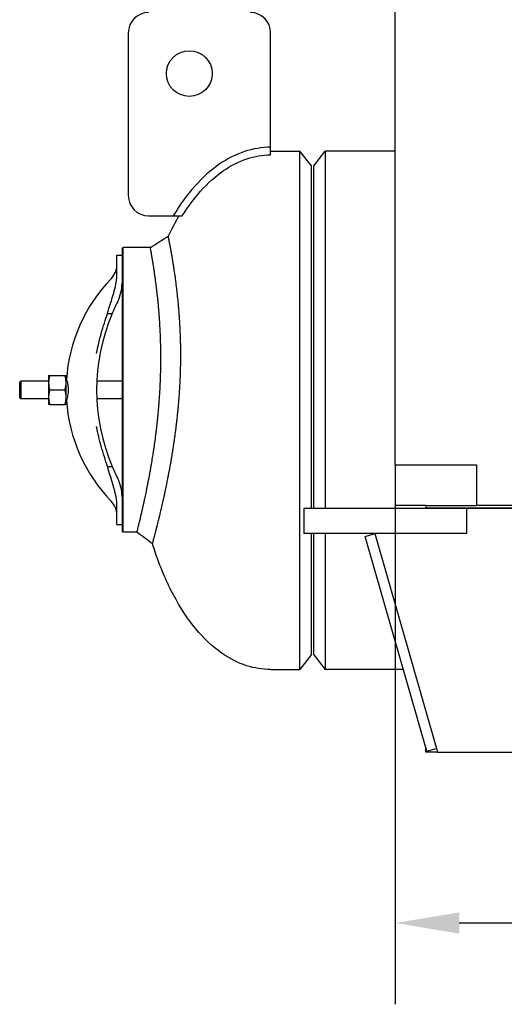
# Model space of a CAD drawing. Header units: inches. Extents: x 24 to 1128, y -94 to 748.
# Tile 86 of 256: x 475 to 499, y 124 to 172. Entities that reach past the tile are written whole.
import ezdxf

# ---------------------------------------------------------------- set-up
doc = ezdxf.new("R2010")
doc.units = ezdxf.units.IN
doc.header["$LTSCALE"] = 32
doc.header["$MEASUREMENT"] = 0
doc.layers.add('Dimension (ANSI)', color=7, linetype='Continuous', lineweight=25)
doc.layers.add('Visible (ANSI)', color=7, linetype='Continuous', lineweight=30)
doc.styles.add('Note Text (ANSI)', font='tahoma.ttf')
doc.dimstyles.new('Architectural (ANSI)', dxfattribs={"dimscale": 32, "dimtxt": 0.125, "dimasz": 0.098425, "dimexe": 0.125, "dimexo": 0.0625, "dimgap": 0.031496, "dimtad": 0, "dimtih": 1, "dimtoh": 1, "dimdec": 4, "dimrnd": 1e-08, "dimzin": 3, "dimdsep": 46, "dimlunit": 4, "dimtxsty": 'Note Text (ANSI)', "dimcen": 0.09, "dimdle": 0.393701, "dimclrd": 256, "dimclre": 256, "dimclrt": 256, "dimadec": 0, "dimazin": 3, "dimtfac": 0.96, "dimtofl": 0, "dimtmove": 0, "dimatfit": 3, "dimfxl": 1, "dimfrac": 2, "dimtolj": 1, "dimtzin": 12, "dimlwd": -1, "dimlwe": -1, "dimarcsym": 0})

# ---------------------------------------------------------------- blocks, each defined once
blk = doc.blocks.new('*D21')
at = {"layer": 'Defpoints', "color": 0, "transparency": 16777216}
for p in [(493.915, 150.385), (692.915, 150.385), (692.915, 127.845)]:
    blk.add_point(p, dxfattribs=at)
at = {"layer": 'Dimension (ANSI)', "transparency": 16777216}
for p, q in [((493.915, 148.385), (493.915, 123.845)), ((692.915, 148.385), (692.915, 123.845)), ((497.065, 127.845), (585.675, 127.845)), ((689.766, 127.845), (601.155, 127.845))]:
    blk.add_line(p, q, dxfattribs=at)
for points in [[(497.065, 128.37), (497.065, 127.32), (493.915, 127.845)], [(689.766, 128.37), (689.766, 127.32), (692.915, 127.845)]]:
    blk.add_solid(points, dxfattribs=at)
at = {"layer": 'Dimension (ANSI)', "transparency": 16777216, "insert": (586.683, 129.924), "char_height": 4, "attachment_point": 1, "style": 'Note Text (ANSI)'}
blk.add_mtext('\\A1;16\'-7"', dxfattribs=at)

msp = doc.modelspace()

# ---------------------------------------------------------------- linework, layer by layer
at = {"layer": 'Visible (ANSI)'}
for p, q in [((493.91529, 150.38487), (493.91529, 292.25037)), ((480.79029, 171.62537), (480.79029, 163.62537)), ((487.79029, 166.00037), (487.79029, 171.62537)), ((487.79029, 165.62537), (487.79029, 166.00037)), ((487.79029, 165.81287), (489.23014, 165.81287)), ((489.79029, 165.08287), (489.23014, 165.81287)), ((489.23014, 140.31287), (489.23014, 165.81287)), ((489.91529, 165.08787), (490.4716, 165.81287)), ((490.4716, 165.81287), (490.4716, 148.25037)), ((493.91529, 165.81287), (490.4716, 165.81287)), ((489.79029, 148.25037), (489.79029, 165.08287)), ((489.91529, 148.25037), (489.91529, 165.08787)), ((481.79029, 162.62537), (483.00077, 162.62537)), ((483.00077, 162.62537), (483.44073, 162.62537)), ((480.48352, 161.00038), (480.54602, 161.06288)), ((480.48352, 161.00036), (480.48352, 160.68787)), ((481.87703, 161.06288), (480.54602, 161.06288)), ((480.54602, 147.06288), (480.54602, 161.06286)), ((480.23352, 160.68787), (480.48352, 160.68787)), ((480.23352, 160.38737), (480.23352, 160.68787)), ((480.23352, 159.76635), (480.23352, 160.38737)), ((480.48352, 160.68787), (480.48352, 160.38737)), ((480.48352, 160.38737), (480.48352, 159.73706)), ((480.48352, 159.73704), (480.48352, 148.38872)), ((479.77046, 157.82429), (479.99677, 157.82429)), ((475.45227, 154.44482), (475.50783, 154.50037)), ((475.50783, 154.50037), (475.50783, 153.62537)), ((476.87452, 154.50037), (475.50783, 154.50037)), ((476.87452, 154.78187), (476.87452, 154.42237)), ((476.92639, 154.78187), (477.68165, 154.78187)), ((477.73352, 154.42237), (477.73352, 154.78187)), ((477.7694, 154.50037), (477.73352, 154.50037)), ((480.48352, 154.50037), (479.24344, 154.50037)), ((475.45227, 153.68093), (475.45227, 154.44482)), ((476.87452, 154.42237), (476.87452, 153.70337)), ((476.92639, 154.06287), (477.68165, 154.06287)), ((477.73352, 153.70337), (477.73352, 154.42237)), ((475.45227, 153.68093), (475.50783, 153.62537)), ((476.87452, 153.62537), (475.50783, 153.62537)), ((476.87452, 153.70337), (476.87452, 153.34387)), ((477.73352, 153.34387), (477.73352, 153.70337)), ((477.7694, 153.62537), (477.73352, 153.62537)), ((480.48352, 153.62537), (479.24344, 153.62537)), ((476.92639, 153.34387), (477.68165, 153.34387)), ((479.77046, 150.30146), (479.99677, 150.30146)), ((493.91529, 150.38487), (497.91529, 150.38487)), ((493.91529, 150.38487), (493.91529, 148.38487)), ((497.91529, 150.38487), (497.91529, 148.38487)), ((480.23352, 147.73838), (480.23352, 148.3594)), ((480.48352, 148.38869), (480.48352, 147.73838)), ((489.41529, 148.25037), (497.41529, 148.25037)), ((489.41529, 148.25037), (489.41529, 147.00037)), ((495.41529, 148.38487), (493.91529, 148.38487)), ((495.41529, 148.38487), (495.41529, 148.25037)), ((495.41529, 148.38487), (497.91529, 148.38487)), ((691.41529, 148.25037), (495.41529, 148.25037)), ((497.41529, 148.25037), (497.41529, 148.06296)), ((497.41529, 148.25037), (689.41529, 148.25037)), ((497.41529, 148.25037), (497.41529, 147.00037)), ((688.91529, 148.38487), (497.91529, 148.38487)), ((480.23352, 147.43787), (480.23352, 147.73838)), ((480.48352, 147.73838), (480.48352, 147.43787)), ((480.23352, 147.43787), (480.48352, 147.43787)), ((480.48352, 147.4379), (480.48352, 147.12538)), ((480.54602, 147.06287), (480.48352, 147.12537)), ((481.21664, 147.06287), (480.54602, 147.06287)), ((497.41529, 147.00037), (489.41529, 147.00037)), ((489.79029, 141.04287), (489.79029, 147.00037)), ((489.91529, 141.03787), (489.91529, 147.00037)), ((490.4716, 147.00037), (490.4716, 140.31287)), ((492.43466, 146.86256), (492.91529, 147.00037)), ((495.46666, 136.28867), (492.43466, 146.86256)), ((492.91529, 147.00037), (495.94729, 136.42649)), ((489.79029, 141.04287), (489.23014, 140.31287)), ((489.91529, 141.03787), (490.4716, 140.31287)), ((487.79029, 140.31287), (489.23014, 140.31287)), ((494.31274, 140.31287), (490.4716, 140.31287)), ((495.41529, 136.25037), (495.41529, 136.43779)), ((495.99779, 136.25037), (495.41529, 136.25037)), ((495.46666, 136.28867), (495.94729, 136.42649)), ((495.94405, 136.43779), (495.99779, 136.25037)), ((495.99779, 136.25037), (690.83279, 136.25037))]:
    msp.add_line(p, q, dxfattribs=at)
msp.add_circle((483.79029, 169.62537), 1.125, dxfattribs=at)
for centre, radius, start, end in [((481.79029, 171.62537), 1, 90, 180), ((486.79029, 171.62537), 1, 0, 90), ((481.79029, 163.62537), 1, 180, 270), ((479.23352, 160.23236), 1, 315.882405, 0), ((485.59602, 154.06287), 7.8625, 135.882405, 176.353929), ((478.48352, 159.31287), 2, 333.215004, 0), ((488.88352, 154.06287), 9.65, 153.215004, 157.058941), ((488.88352, 154.06287), 9.65, 157.058941, 202.941059), ((485.59602, 154.06287), 7.8625, 183.646071, 224.117595), ((488.88352, 154.06287), 9.65, 202.941059, 206.784996), ((478.48352, 148.81287), 2, 0, 26.784996), ((479.23352, 147.89339), 1, 0, 44.117595), ((495.59029, 136.43779), 0.175, 172.060279, 180)]:
    msp.add_arc(centre, radius, start, end, dxfattribs=at)
for points, knots in [([(487.79029, 166.00037), (487.35509, 166.00037), (486.92011, 165.92792), (486.07167, 165.64448), (485.65825, 165.43381), (485.26215, 165.16061), (484.83984, 164.86934), (484.43703, 164.50705), (483.68024, 163.6565), (483.32619, 163.16817), (483.00077, 162.62537)], [-3.141592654, -3.141592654, -3.141592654, -3.141592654, -2.966539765, -2.966539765, -2.791486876, -2.791486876, -2.791486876, -2.604857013, -2.604857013, -2.418227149, -2.418227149, -2.418227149, -2.418227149]), ([(483.44073, 162.62537), (483.722, 163.07306), (484.02269, 163.47724), (484.69966, 164.23808), (485.08062, 164.57986), (485.47506, 164.85191), (485.84504, 165.1071), (486.22686, 165.30095), (487.00256, 165.56009), (487.39642, 165.62537), (487.79029, 165.62537)], [2.441381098, 2.441381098, 2.441381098, 2.441381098, 2.604857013, 2.604857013, 2.791486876, 2.791486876, 2.791486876, 2.966539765, 2.966539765, 3.141592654, 3.141592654, 3.141592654, 3.141592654]), ([(481.98205, 146.49325), (481.98205, 146.49325), (481.9822, 146.4938), (481.98249, 146.49488), (481.98249, 146.4949), (481.9825, 146.49491), (481.9825, 146.49493), (481.9835, 146.49864), (481.98615, 146.50852), (481.99046, 146.52459), (481.99056, 146.52496), (481.99066, 146.52532), (481.99076, 146.52569), (481.99286, 146.53352), (481.99534, 146.54277), (481.99819, 146.55344), (481.99838, 146.55414), (481.99857, 146.55486), (481.99876, 146.55558), (482.00463, 146.57749), (482.01203, 146.60519), (482.02093, 146.63869), (482.02098, 146.63887), (482.02103, 146.63905), (482.02108, 146.63924), (482.02152, 146.64089), (482.02196, 146.64256), (482.02241, 146.64424), (482.02667, 146.66025), (482.03126, 146.67754), (482.03618, 146.69613), (482.03678, 146.69839), (482.03738, 146.70066), (482.03799, 146.70296), (482.04836, 146.74213), (482.06016, 146.78684), (482.07334, 146.83715), (482.07437, 146.84105), (482.0754, 146.84499), (482.07644, 146.84897), (482.08172, 146.86912), (482.08721, 146.89014), (482.09292, 146.91202), (482.09372, 146.91511), (482.09453, 146.91821), (482.09534, 146.92133), (482.09662, 146.92623), (482.0979, 146.93118), (482.0992, 146.93616), (482.11178, 146.98451), (482.12534, 147.03688), (482.13984, 147.0933), (482.14211, 147.10213), (482.1444, 147.11106), (482.14672, 147.12009), (482.14852, 147.12712), (482.15034, 147.13421), (482.15217, 147.14136), (482.15988, 147.17148), (482.16785, 147.20268), (482.17605, 147.23497), (482.17813, 147.24314), (482.18022, 147.25138), (482.18233, 147.25969), (482.19038, 147.29143), (482.19866, 147.32419), (482.20716, 147.35798), (482.20884, 147.36463), (482.21052, 147.37133), (482.21221, 147.37806), (482.22149, 147.41498), (482.23102, 147.4531), (482.2408, 147.4924), (482.24349, 147.50323), (482.24621, 147.51414), (482.24894, 147.52514), (482.25776, 147.56068), (482.26677, 147.59717), (482.27597, 147.63459), (482.27902, 147.64699), (482.28208, 147.65949), (482.28517, 147.67209), (482.29966, 147.73122), (482.31459, 147.79262), (482.32994, 147.85628), (482.33048, 147.85852), (482.33102, 147.86077), (482.33156, 147.86302), (482.33802, 147.88981), (482.34455, 147.91703), (482.35116, 147.94468), (482.35505, 147.96094), (482.35897, 147.97735), (482.36291, 147.99391), (482.37208, 148.03246), (482.3814, 148.07181), (482.39086, 148.11197), (482.39526, 148.13066), (482.39969, 148.14953), (482.40414, 148.16857), (482.42687, 148.26565), (482.45034, 148.36722), (482.47442, 148.4732), (482.47457, 148.47387), (482.47472, 148.47453), (482.47487, 148.4752), (482.48009, 148.49819), (482.48534, 148.52138), (482.49062, 148.54478), (482.50002, 148.58646), (482.50951, 148.62879), (482.51907, 148.67177), (482.52453, 148.69632), (482.53002, 148.72109), (482.53554, 148.74606), (482.55073, 148.81487), (482.56611, 148.88529), (482.58162, 148.95719), (482.5852, 148.97377), (482.58878, 148.99046), (482.59238, 149.00724), (482.59977, 149.04169), (482.60721, 149.07656), (482.61469, 149.11183), (482.61705, 149.123), (482.61942, 149.1342), (482.6218, 149.14544), (482.62501, 149.16067), (482.62823, 149.17598), (482.63146, 149.19136), (482.64253, 149.24407), (482.65368, 149.29765), (482.66489, 149.35207), (482.67063, 149.37994), (482.67639, 149.40804), (482.68216, 149.43635), (482.69864, 149.51724), (482.71524, 149.5999), (482.7319, 149.68422), (482.74311, 149.74102), (482.75435, 149.79856), (482.7656, 149.85683), (482.7718, 149.88898), (482.778, 149.92135), (482.78421, 149.95393), (482.79486, 150.00986), (482.8055, 150.06642), (482.81613, 150.12357), (482.82243, 150.15749), (482.82873, 150.19162), (482.83501, 150.22595), (482.84427, 150.27652), (482.85351, 150.32754), (482.86271, 150.37898), (482.87237, 150.43295), (482.88203, 150.48761), (482.89167, 150.54292), (482.89782, 150.57819), (482.90397, 150.61373), (482.91011, 150.64953), (482.91225, 150.66203), (482.91439, 150.67456), (482.91653, 150.68713), (482.92259, 150.72272), (482.92865, 150.75857), (482.93468, 150.79468), (482.93856, 150.81784), (482.94243, 150.84112), (482.94629, 150.86449), (482.95271, 150.90332), (482.95911, 150.94242), (482.96549, 150.9818), (482.97132, 151.01783), (482.97713, 151.05408), (482.98292, 151.09056), (482.98513, 151.10445), (482.98733, 151.11838), (482.98953, 151.13233), (482.99522, 151.16844), (483.00088, 151.20473), (483.0065, 151.24118), (483.01343, 151.28603), (483.0203, 151.33114), (483.02711, 151.37648), (483.03023, 151.3972), (483.03333, 151.41797), (483.03642, 151.43879), (483.04178, 151.47486), (483.0471, 151.51108), (483.05237, 151.54742), (483.05465, 151.56311), (483.05692, 151.57882), (483.05918, 151.59455), (483.06436, 151.63055), (483.06949, 151.66667), (483.07458, 151.70291), (483.08428, 151.7719), (483.09381, 151.84132), (483.10317, 151.91111), (483.10794, 151.94671), (483.11267, 151.98242), (483.11735, 152.01821), (483.11968, 152.03608), (483.12201, 152.05398), (483.12432, 152.0719), (483.12558, 152.08165), (483.12683, 152.09141), (483.12809, 152.10117), (483.13135, 152.12665), (483.1346, 152.15222), (483.13782, 152.17786), (483.14743, 152.25434), (483.15686, 152.33155), (483.16608, 152.40941), (483.17013, 152.44362), (483.17414, 152.47797), (483.1781, 152.51243), (483.17963, 152.52574), (483.18116, 152.53906), (483.18267, 152.5524), (483.18396, 152.56371), (483.18524, 152.57504), (483.18652, 152.58638), (483.1903, 152.61992), (483.19403, 152.65356), (483.19772, 152.68731), (483.20707, 152.77281), (483.21614, 152.85896), (483.22488, 152.94568), (483.22805, 152.97707), (483.23117, 153.00855), (483.23425, 153.04009), (483.23711, 153.06927), (483.23992, 153.09851), (483.2427, 153.12781), (483.24553, 153.15773), (483.24833, 153.18771), (483.25108, 153.21773), (483.25957, 153.31021), (483.26768, 153.40329), (483.27533, 153.49635), (483.27749, 153.52252), (483.2796, 153.54868), (483.28169, 153.57485), (483.28452, 153.61048), (483.28729, 153.64611), (483.29, 153.68173), (483.29183, 153.70585), (483.29363, 153.72996), (483.2954, 153.75406), (483.30202, 153.84431), (483.30822, 153.93449), (483.31398, 154.02449), (483.31459, 154.03412), (483.3152, 154.04375), (483.31581, 154.05338), (483.31706, 154.07326), (483.31829, 154.09316), (483.31951, 154.11306), (483.32207, 154.15512), (483.32453, 154.19722), (483.32691, 154.23935), (483.32791, 154.25709), (483.32889, 154.27483), (483.32986, 154.29258), (483.33564, 154.39852), (483.34082, 154.50464), (483.3454, 154.61073), (483.34597, 154.62412), (483.34654, 154.63752), (483.3471, 154.65091), (483.34912, 154.69943), (483.35102, 154.74794), (483.35278, 154.79642), (483.35318, 154.80743), (483.35358, 154.81845), (483.35397, 154.82946), (483.35794, 154.94219), (483.3612, 155.05441), (483.36376, 155.16589), (483.3639, 155.17214), (483.36405, 155.17838), (483.36418, 155.18463), (483.36541, 155.23954), (483.36646, 155.29427), (483.36735, 155.34879), (483.36742, 155.35286), (483.36748, 155.35692), (483.36755, 155.36098), (483.3694, 155.47829), (483.37048, 155.59462), (483.37082, 155.70972), (483.37082, 155.71001), (483.37082, 155.71029), (483.37082, 155.71057), (483.37099, 155.76857), (483.37097, 155.82628), (483.37077, 155.88357), (483.37077, 155.88481), (483.37076, 155.88604), (483.37076, 155.88727), (483.37069, 155.90602), (483.3706, 155.92471), (483.3705, 155.94337), (483.36996, 156.03793), (483.36892, 156.132), (483.3674, 156.22539), (483.36734, 156.22948), (483.36727, 156.23357), (483.3672, 156.23766), (483.36633, 156.28999), (483.36531, 156.34212), (483.36414, 156.394), (483.36401, 156.39972), (483.36388, 156.40544), (483.36375, 156.41116), (483.36131, 156.51671), (483.35826, 156.62126), (483.35467, 156.72457), (483.35435, 156.73369), (483.35403, 156.7428), (483.3537, 156.75191), (483.35209, 156.79698), (483.35036, 156.84181), (483.34854, 156.88639), (483.3481, 156.89717), (483.34766, 156.90793), (483.3472, 156.91867), (483.34314, 157.01533), (483.33861, 157.11063), (483.33368, 157.20421), (483.33297, 157.21772), (483.33225, 157.2312), (483.33152, 157.24465), (483.32942, 157.28341), (483.32725, 157.32188), (483.32502, 157.36006), (483.32418, 157.37444), (483.32333, 157.38878), (483.32247, 157.40308), (483.31739, 157.48762), (483.31201, 157.57068), (483.30637, 157.65216), (483.30606, 157.65653), (483.30576, 157.6609), (483.30545, 157.66526), (483.3044, 157.68034), (483.30334, 157.69538), (483.30227, 157.71039), (483.29978, 157.74527), (483.29723, 157.77998), (483.29464, 157.8145), (483.29348, 157.82985), (483.29232, 157.84516), (483.29114, 157.86044), (483.28476, 157.94342), (483.27809, 158.0253), (483.27116, 158.10592), (483.26978, 158.12207), (483.26838, 158.13816), (483.26697, 158.1542), (483.26422, 158.18567), (483.26142, 158.21694), (483.2586, 158.24801), (483.25709, 158.26457), (483.25557, 158.28107), (483.25405, 158.2975), (483.24252, 158.42167), (483.23048, 158.54238), (483.21812, 158.65918), (483.21629, 158.6765), (483.21445, 158.69373), (483.21261, 158.71087), (483.20493, 158.78223), (483.19714, 158.85207), (483.18929, 158.9203), (483.18733, 158.93731), (483.18537, 158.95422), (483.1834, 158.97103), (483.18316, 158.97311), (483.18292, 158.9752), (483.18267, 158.97728), (483.17957, 159.00383), (483.17645, 159.03013), (483.17333, 159.05617), (483.15872, 159.17807), (483.14378, 159.29626), (483.12876, 159.41), (483.12674, 159.42528), (483.12472, 159.44049), (483.1227, 159.45562), (483.11439, 159.51781), (483.10606, 159.57864), (483.09775, 159.63807), (483.09571, 159.65264), (483.09367, 159.66713), (483.09164, 159.68154), (483.07363, 159.80898), (483.05574, 159.92975), (483.0383, 160.04347), (483.03636, 160.05611), (483.03443, 160.06867), (483.0325, 160.08114), (483.0307, 160.09279), (483.0289, 160.10437), (483.02711, 160.11586), (483.02409, 160.1353), (483.02108, 160.15452), (483.01808, 160.17351), (483.0155, 160.18989), (483.01292, 160.20614), (483.01036, 160.22226), (483.00856, 160.23354), (483.00677, 160.24476), (483.00498, 160.25591), (482.99237, 160.33459), (482.97998, 160.40998), (482.96792, 160.48194), (482.96411, 160.5047), (482.96033, 160.52713), (482.95658, 160.5492), (482.95505, 160.55821), (482.95353, 160.56715), (482.95201, 160.57604), (482.94491, 160.61768), (482.93795, 160.65804), (482.93113, 160.69712), (482.92974, 160.70512), (482.92835, 160.71306), (482.92697, 160.72095), (482.91179, 160.80761), (482.89742, 160.88771), (482.88399, 160.96128), (482.8829, 160.96725), (482.88181, 160.97317), (482.88074, 160.97905), (482.87999, 160.98316), (482.87924, 160.98725), (482.87849, 160.99132), (482.87304, 161.02101), (482.86774, 161.04968), (482.8626, 161.07733), (482.86168, 161.08227), (482.86076, 161.08717), (482.85985, 161.09205), (482.84716, 161.16012), (482.83545, 161.22176), (482.82486, 161.2769), (482.82424, 161.28012), (482.82363, 161.28332), (482.82302, 161.28649), (482.818, 161.31258), (482.81324, 161.33718), (482.80874, 161.36028), (482.80826, 161.36277), (482.80777, 161.36525), (482.8073, 161.36771), (482.79947, 161.40787), (482.79249, 161.44338), (482.78637, 161.47427), (482.78529, 161.47976), (482.78423, 161.48511), (482.7832, 161.49031), (482.78293, 161.49164), (482.78267, 161.49295), (482.78241, 161.49426), (482.77923, 161.51032), (482.7763, 161.52498), (482.77365, 161.53824), (482.77348, 161.53912), (482.7733, 161.54), (482.77313, 161.54087), (482.76765, 161.56831), (482.76336, 161.58958), (482.76032, 161.6047), (482.76026, 161.60497), (482.76021, 161.60524), (482.76015, 161.60551), (482.75866, 161.61293), (482.75747, 161.61882), (482.75658, 161.62318), (482.75656, 161.62327), (482.75654, 161.62337), (482.75652, 161.62347), (482.75531, 161.62949), (482.7547, 161.63249), (482.7547, 161.6325)], [0.215372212, 0.215372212, 0.215372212, 0.215372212, 0.219127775, 0.219127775, 0.219127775, 0.219186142, 0.219186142, 0.219186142, 0.231831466, 0.231831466, 0.231831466, 0.232117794, 0.232117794, 0.232117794, 0.238169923, 0.238169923, 0.238169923, 0.238570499, 0.238570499, 0.238570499, 0.250785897, 0.250785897, 0.250785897, 0.250852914, 0.250852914, 0.250852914, 0.251454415, 0.251454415, 0.251454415, 0.257184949, 0.257184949, 0.257184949, 0.257880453, 0.257880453, 0.257880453, 0.269757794, 0.269757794, 0.269757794, 0.270680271, 0.270680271, 0.270680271, 0.275357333, 0.275357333, 0.275357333, 0.276016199, 0.276016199, 0.276016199, 0.277052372, 0.277052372, 0.277052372, 0.28709448, 0.28709448, 0.28709448, 0.288666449, 0.288666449, 0.288666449, 0.28988972, 0.28988972, 0.28988972, 0.295041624, 0.295041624, 0.295041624, 0.296344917, 0.296344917, 0.296344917, 0.301323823, 0.301323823, 0.301323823, 0.302304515, 0.302304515, 0.302304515, 0.307681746, 0.307681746, 0.307681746, 0.309162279, 0.309162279, 0.309162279, 0.31394509, 0.31394509, 0.31394509, 0.315529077, 0.315529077, 0.315529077, 0.322963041, 0.322963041, 0.322963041, 0.32322504, 0.32322504, 0.32322504, 0.326346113, 0.326346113, 0.326346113, 0.328181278, 0.328181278, 0.328181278, 0.332454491, 0.332454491, 0.332454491, 0.33444359, 0.33444359, 0.33444359, 0.344586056, 0.344586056, 0.344586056, 0.344649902, 0.344649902, 0.344649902, 0.346848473, 0.346848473, 0.346848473, 0.35076503, 0.35076503, 0.35076503, 0.353002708, 0.353002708, 0.353002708, 0.359168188, 0.359168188, 0.359168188, 0.360590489, 0.360590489, 0.360590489, 0.363510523, 0.363510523, 0.363510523, 0.36443453, 0.36443453, 0.36443453, 0.365686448, 0.365686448, 0.365686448, 0.369976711, 0.369976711, 0.369976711, 0.372174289, 0.372174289, 0.372174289, 0.378453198, 0.378453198, 0.378453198, 0.382681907, 0.382681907, 0.382681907, 0.385014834, 0.385014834, 0.385014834, 0.389019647, 0.389019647, 0.389019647, 0.391396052, 0.391396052, 0.391396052, 0.394897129, 0.394897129, 0.394897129, 0.398571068, 0.398571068, 0.398571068, 0.400913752, 0.400913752, 0.400913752, 0.401731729, 0.401731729, 0.401731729, 0.404049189, 0.404049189, 0.404049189, 0.405536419, 0.405536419, 0.405536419, 0.408007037, 0.408007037, 0.408007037, 0.410267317, 0.410267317, 0.410267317, 0.411128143, 0.411128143, 0.411128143, 0.413356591, 0.413356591, 0.413356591, 0.41609891, 0.41609891, 0.41609891, 0.417352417, 0.417352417, 0.417352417, 0.419524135, 0.419524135, 0.419524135, 0.420461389, 0.420461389, 0.420461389, 0.422605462, 0.422605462, 0.422605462, 0.42668726, 0.42668726, 0.42668726, 0.428769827, 0.428769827, 0.428769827, 0.429809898, 0.429809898, 0.429809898, 0.430375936, 0.430375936, 0.430375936, 0.431853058, 0.431853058, 0.431853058, 0.436258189, 0.436258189, 0.436258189, 0.438194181, 0.438194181, 0.438194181, 0.438941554, 0.438941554, 0.438941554, 0.439575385, 0.439575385, 0.439575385, 0.441450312, 0.441450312, 0.441450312, 0.446199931, 0.446199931, 0.446199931, 0.447919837, 0.447919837, 0.447919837, 0.449511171, 0.449511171, 0.449511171, 0.451136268, 0.451136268, 0.451136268, 0.456141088, 0.456141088, 0.456141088, 0.457548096, 0.457548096, 0.457548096, 0.45946356, 0.45946356, 0.45946356, 0.460760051, 0.460760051, 0.460760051, 0.465613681, 0.465613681, 0.465613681, 0.466132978, 0.466132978, 0.466132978, 0.467204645, 0.467204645, 0.467204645, 0.469469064, 0.469469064, 0.469469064, 0.470422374, 0.470422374, 0.470422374, 0.476113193, 0.476113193, 0.476113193, 0.476831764, 0.476831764, 0.476831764, 0.479434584, 0.479434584, 0.479434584, 0.480026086, 0.480026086, 0.480026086, 0.486081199, 0.486081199, 0.486081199, 0.48642054, 0.48642054, 0.48642054, 0.489405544, 0.489405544, 0.489405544, 0.489627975, 0.489627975, 0.489627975, 0.496054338, 0.496054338, 0.496054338, 0.496070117, 0.496070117, 0.496070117, 0.49930854, 0.49930854, 0.49930854, 0.499378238, 0.499378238, 0.499378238, 0.500438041, 0.500438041, 0.500438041, 0.505811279, 0.505811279, 0.505811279, 0.506046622, 0.506046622, 0.506046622, 0.509059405, 0.509059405, 0.509059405, 0.509391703, 0.509391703, 0.509391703, 0.515527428, 0.515527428, 0.515527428, 0.516069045, 0.516069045, 0.516069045, 0.518751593, 0.518751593, 0.518751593, 0.519399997, 0.519399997, 0.519399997, 0.525232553, 0.525232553, 0.525232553, 0.526074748, 0.526074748, 0.526074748, 0.528502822, 0.528502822, 0.528502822, 0.529417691, 0.529417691, 0.529417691, 0.534826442, 0.534826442, 0.534826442, 0.535116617, 0.535116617, 0.535116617, 0.536118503, 0.536118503, 0.536118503, 0.538446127, 0.538446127, 0.538446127, 0.539481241, 0.539481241, 0.539481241, 0.54510373, 0.54510373, 0.54510373, 0.546229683, 0.546229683, 0.546229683, 0.548438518, 0.548438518, 0.548438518, 0.549615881, 0.549615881, 0.549615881, 0.558508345, 0.558508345, 0.558508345, 0.559826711, 0.559826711, 0.559826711, 0.565314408, 0.565314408, 0.565314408, 0.566682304, 0.566682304, 0.566682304, 0.566851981, 0.566851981, 0.566851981, 0.569015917, 0.569015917, 0.569015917, 0.57914571, 0.57914571, 0.57914571, 0.580507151, 0.580507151, 0.580507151, 0.586104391, 0.586104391, 0.586104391, 0.587476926, 0.587476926, 0.587476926, 0.599622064, 0.599622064, 0.599622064, 0.600972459, 0.600972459, 0.600972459, 0.602234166, 0.602234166, 0.602234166, 0.604366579, 0.604366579, 0.604366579, 0.60620528, 0.60620528, 0.60620528, 0.607492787, 0.607492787, 0.607492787, 0.616577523, 0.616577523, 0.616577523, 0.619451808, 0.619451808, 0.619451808, 0.620623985, 0.620623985, 0.620623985, 0.626115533, 0.626115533, 0.626115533, 0.627239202, 0.627239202, 0.627239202, 0.639583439, 0.639583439, 0.639583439, 0.640584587, 0.640584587, 0.640584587, 0.641284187, 0.641284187, 0.641284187, 0.646391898, 0.646391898, 0.646391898, 0.647304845, 0.647304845, 0.647304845, 0.660053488, 0.660053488, 0.660053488, 0.660797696, 0.660797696, 0.660797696, 0.66691473, 0.66691473, 0.66691473, 0.667575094, 0.667575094, 0.667575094, 0.678362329, 0.678362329, 0.678362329, 0.680280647, 0.680280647, 0.680280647, 0.680768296, 0.680768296, 0.680768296, 0.686771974, 0.686771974, 0.686771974, 0.687171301, 0.687171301, 0.687171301, 0.699773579, 0.699773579, 0.699773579, 0.700000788, 0.700000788, 0.700000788, 0.706278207, 0.706278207, 0.706278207, 0.706421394, 0.706421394, 0.706421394, 0.715226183, 0.715226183, 0.715226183, 0.715226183]), ([(481.21664, 147.06287), (481.21664, 147.06287), (481.21677, 147.06341), (481.21704, 147.06447), (481.21705, 147.06449), (481.21705, 147.06451), (481.21706, 147.06452), (481.21798, 147.06818), (481.22044, 147.07792), (481.22444, 147.0938), (481.22453, 147.09416), (481.22462, 147.09452), (481.22471, 147.09489), (481.22666, 147.10262), (481.22895, 147.11175), (481.2316, 147.12228), (481.23177, 147.12298), (481.23195, 147.12368), (481.23213, 147.12439), (481.23756, 147.14601), (481.24441, 147.17334), (481.2526, 147.2062), (481.25265, 147.20638), (481.25269, 147.20656), (481.25274, 147.20674), (481.25314, 147.20836), (481.25355, 147.21), (481.25396, 147.21165), (481.25788, 147.22736), (481.26211, 147.24436), (481.26665, 147.26264), (481.2672, 147.26486), (481.26775, 147.2671), (481.26831, 147.26936), (481.27788, 147.3079), (481.28876, 147.35198), (481.30092, 147.40153), (481.30186, 147.40538), (481.30281, 147.40926), (481.30377, 147.41318), (481.30863, 147.43303), (481.31369, 147.45372), (481.31893, 147.47525), (481.31967, 147.47828), (481.32042, 147.48133), (481.32116, 147.4844), (481.32234, 147.48922), (481.32352, 147.49408), (481.32471, 147.49898), (481.33626, 147.54651), (481.34868, 147.59789), (481.36189, 147.65299), (481.36396, 147.66161), (481.36605, 147.67033), (481.36816, 147.67915), (481.3698, 147.68602), (481.37145, 147.69294), (481.37312, 147.69992), (481.38014, 147.72933), (481.38738, 147.75979), (481.39484, 147.7913), (481.39672, 147.79928), (481.39862, 147.80732), (481.40054, 147.81543), (481.40785, 147.8464), (481.41536, 147.87837), (481.42307, 147.91133), (481.42459, 147.91782), (481.42612, 147.92435), (481.42765, 147.93092), (481.43606, 147.96694), (481.4447, 148.00413), (481.45355, 148.04248), (481.45599, 148.05304), (481.45845, 148.06369), (481.46092, 148.07442), (481.4689, 148.10911), (481.47706, 148.14472), (481.48538, 148.18126), (481.48813, 148.19337), (481.49091, 148.20557), (481.4937, 148.21788), (481.5068, 148.27564), (481.5203, 148.33566), (481.53416, 148.39795), (481.53465, 148.40015), (481.53514, 148.40235), (481.53563, 148.40455), (481.54146, 148.43077), (481.54737, 148.45745), (481.55336, 148.48458), (481.55687, 148.50054), (481.56042, 148.51665), (481.56398, 148.53292), (481.57229, 148.5708), (481.58073, 148.6095), (481.58925, 148.64883), (481.59321, 148.66714), (481.59719, 148.6856), (481.6012, 148.70421), (481.62161, 148.79907), (481.64251, 148.89773), (481.66372, 148.9998), (481.66385, 149.00045), (481.66398, 149.00109), (481.66412, 149.00173), (481.66872, 149.02387), (481.67333, 149.04616), (481.67796, 149.06861), (481.6862, 149.1086), (481.69448, 149.14909), (481.70279, 149.19004), (481.70754, 149.21344), (481.7123, 149.23699), (481.71707, 149.26069), (481.73021, 149.32598), (481.7434, 149.3924), (481.75662, 149.45982), (481.75967, 149.47537), (481.76273, 149.49104), (481.7658, 149.50682), (481.77211, 149.53922), (481.77847, 149.57209), (481.78488, 149.60542), (481.7869, 149.61597), (481.78894, 149.62656), (481.79097, 149.6372), (481.79373, 149.65161), (481.79649, 149.6661), (481.79926, 149.68067), (481.80876, 149.73061), (481.81834, 149.78149), (481.82796, 149.83323), (481.83289, 149.85973), (481.83784, 149.88645), (481.84279, 149.91339), (481.85695, 149.99035), (481.87118, 150.06905), (481.8854, 150.14918), (481.89497, 150.20314), (481.90454, 150.25775), (481.91408, 150.3129), (481.91934, 150.34332), (481.92459, 150.37391), (481.92982, 150.40465), (481.93881, 150.45741), (481.94775, 150.51059), (481.95663, 150.56413), (481.96189, 150.5959), (481.96714, 150.62782), (481.97237, 150.65987), (481.98007, 150.70708), (481.98772, 150.75459), (481.9953, 150.8023), (482.00326, 150.85237), (482.0112, 150.90303), (482.01911, 150.95424), (482.02416, 150.9869), (482.0292, 151.01978), (482.03421, 151.05287), (482.03597, 151.06443), (482.03772, 151.07601), (482.03946, 151.08762), (482.04442, 151.1205), (482.04935, 151.15359), (482.05427, 151.18688), (482.05742, 151.20824), (482.06057, 151.22968), (482.0637, 151.2512), (482.06891, 151.28694), (482.07409, 151.3229), (482.07925, 151.35906), (482.08396, 151.39214), (482.08865, 151.42539), (482.09331, 151.45879), (482.09508, 151.47151), (482.09685, 151.48425), (482.09862, 151.49702), (482.10319, 151.53006), (482.10773, 151.56325), (482.11224, 151.59658), (482.11779, 151.63759), (482.12329, 151.67881), (482.12874, 151.72021), (482.13122, 151.73913), (482.1337, 151.75809), (482.13617, 151.77709), (482.14044, 151.81001), (482.14467, 151.84303), (482.14887, 151.87615), (482.15068, 151.89044), (482.15248, 151.90475), (482.15428, 151.91908), (482.15839, 151.95186), (482.16246, 151.98473), (482.16649, 152.01768), (482.17416, 152.0804), (482.18168, 152.14341), (482.18904, 152.20663), (482.19279, 152.23888), (482.1965, 152.27119), (482.20016, 152.30354), (482.20199, 152.3197), (482.20381, 152.33586), (482.20562, 152.35204), (482.2066, 152.36084), (482.20758, 152.36965), (482.20856, 152.37846), (482.21111, 152.40145), (482.21364, 152.42451), (482.21615, 152.44764), (482.22365, 152.51663), (482.23099, 152.58633), (482.23814, 152.65641), (482.24128, 152.68722), (482.24438, 152.71809), (482.24744, 152.74903), (482.24862, 152.76097), (482.2498, 152.77292), (482.25097, 152.78489), (482.25196, 152.79503), (482.25295, 152.80518), (482.25393, 152.81534), (482.25684, 152.84539), (482.25971, 152.87549), (482.26254, 152.90564), (482.2697, 152.98202), (482.27661, 153.05872), (482.28325, 153.13564), (482.28565, 153.16349), (482.28802, 153.19137), (482.29035, 153.21928), (482.2925, 153.2451), (482.29462, 153.27094), (482.29672, 153.2968), (482.29885, 153.32321), (482.30096, 153.34963), (482.30302, 153.37607), (482.30939, 153.45749), (482.31544, 153.53904), (482.32115, 153.62061), (482.32276, 153.64354), (482.32434, 153.66647), (482.32589, 153.6894), (482.328, 153.72061), (482.33007, 153.75183), (482.33208, 153.78303), (482.33344, 153.80415), (482.33478, 153.82527), (482.3361, 153.84638), (482.34102, 153.9254), (482.34563, 154.00434), (482.3499, 154.08307), (482.35035, 154.0915), (482.35081, 154.09992), (482.35126, 154.10835), (482.35219, 154.12575), (482.3531, 154.14315), (482.354, 154.16056), (482.35589, 154.19734), (482.35772, 154.23417), (482.35948, 154.27102), (482.36023, 154.28654), (482.36095, 154.30206), (482.36167, 154.31759), (482.36595, 154.41027), (482.36979, 154.50321), (482.37317, 154.59581), (482.3736, 154.6075), (482.37401, 154.61919), (482.37443, 154.63088), (482.37592, 154.67321), (482.37732, 154.71548), (482.37862, 154.7577), (482.37891, 154.7673), (482.3792, 154.77689), (482.37949, 154.78648), (482.38242, 154.88464), (482.38483, 154.98249), (482.38672, 155.07993), (482.38683, 155.08539), (482.38694, 155.09085), (482.38704, 155.09631), (482.38795, 155.14433), (482.38873, 155.19224), (482.38939, 155.24005), (482.38944, 155.24361), (482.38949, 155.24717), (482.38954, 155.25074), (482.39092, 155.35362), (482.39173, 155.456), (482.39199, 155.55777), (482.39199, 155.55802), (482.39199, 155.55827), (482.39199, 155.55852), (482.39212, 155.6098), (482.39211, 155.66094), (482.39196, 155.71187), (482.39196, 155.71297), (482.39196, 155.71407), (482.39195, 155.71516), (482.3919, 155.73183), (482.39184, 155.74846), (482.39176, 155.76507), (482.39135, 155.84927), (482.39057, 155.93281), (482.38942, 156.01566), (482.38937, 156.01929), (482.38932, 156.02292), (482.38927, 156.02654), (482.38861, 156.07296), (482.38784, 156.11916), (482.38696, 156.16514), (482.38687, 156.17021), (482.38677, 156.17527), (482.38667, 156.18034), (482.38483, 156.27387), (482.38254, 156.36647), (482.37983, 156.4581), (482.37959, 156.46618), (482.37935, 156.47426), (482.3791, 156.48234), (482.37788, 156.52232), (482.37658, 156.56211), (482.37521, 156.60171), (482.37488, 156.61129), (482.37454, 156.62085), (482.3742, 156.6304), (482.37113, 156.7163), (482.36769, 156.80129), (482.36392, 156.88533), (482.36338, 156.89747), (482.36283, 156.90958), (482.36227, 156.92168), (482.36066, 156.95655), (482.35899, 156.99125), (482.35727, 157.02579), (482.35662, 157.0388), (482.35596, 157.05179), (482.3553, 157.06475), (482.35137, 157.1414), (482.34717, 157.21725), (482.34273, 157.29202), (482.3425, 157.29604), (482.34226, 157.30004), (482.34202, 157.30405), (482.34119, 157.31788), (482.34036, 157.33168), (482.33951, 157.34545), (482.33756, 157.37743), (482.33555, 157.40924), (482.33351, 157.44086), (482.3326, 157.45493), (482.33169, 157.46895), (482.33076, 157.48294), (482.32574, 157.55894), (482.32048, 157.63388), (482.31501, 157.70771), (482.31392, 157.7225), (482.31282, 157.73724), (482.31171, 157.75194), (482.30953, 157.78077), (482.30732, 157.80943), (482.30508, 157.83792), (482.30388, 157.8531), (482.30268, 157.86824), (482.30147, 157.88332), (482.29234, 157.99727), (482.28274, 158.10839), (482.27282, 158.21654), (482.27134, 158.23258), (482.26986, 158.24855), (482.26838, 158.26446), (482.26219, 158.33066), (482.25588, 158.39573), (482.24948, 158.45964), (482.24788, 158.47557), (482.24628, 158.49143), (482.24467, 158.50722), (482.24447, 158.50917), (482.24427, 158.51113), (482.24407, 158.51309), (482.24153, 158.53803), (482.23897, 158.56279), (482.2364, 158.58737), (482.22437, 158.70243), (482.21205, 158.81374), (482.19961, 158.92101), (482.19794, 158.93543), (482.19627, 158.94977), (482.1946, 158.96404), (482.18771, 159.02272), (482.18079, 159.08016), (482.17387, 159.13637), (482.17218, 159.15016), (482.17048, 159.16386), (482.16878, 159.1775), (482.15376, 159.29815), (482.13874, 159.41297), (482.12394, 159.52191), (482.12229, 159.53402), (482.12065, 159.54606), (482.11901, 159.55803), (482.11748, 159.56921), (482.11595, 159.58032), (482.11442, 159.59138), (482.11184, 159.61006), (482.10927, 159.62856), (482.10671, 159.64687), (482.1045, 159.66267), (482.10229, 159.67833), (482.1001, 159.69386), (482.09856, 159.70474), (482.09702, 159.71555), (482.09549, 159.72629), (482.08469, 159.80211), (482.07406, 159.8747), (482.0637, 159.94402), (482.06042, 159.96595), (482.05717, 159.98756), (482.05395, 160.00883), (482.05263, 160.01751), (482.05132, 160.02613), (482.05002, 160.0347), (482.0439, 160.07484), (482.03789, 160.11378), (482.032, 160.15151), (482.0308, 160.15923), (482.0296, 160.1669), (482.0284, 160.17452), (482.01528, 160.25824), (482.00279, 160.33583), (481.99105, 160.40739), (481.9901, 160.4132), (481.98915, 160.41896), (481.98821, 160.42469), (481.98755, 160.42869), (481.9869, 160.43267), (481.98624, 160.43663), (481.98147, 160.46556), (481.97683, 160.49349), (481.97232, 160.52042), (481.97151, 160.52523), (481.97071, 160.53001), (481.96991, 160.53476), (481.95878, 160.60109), (481.94849, 160.66118), (481.93916, 160.71497), (481.93861, 160.71811), (481.93807, 160.72123), (481.93753, 160.72433), (481.93311, 160.74979), (481.92891, 160.7738), (481.92495, 160.79636), (481.92452, 160.7988), (481.92409, 160.80122), (481.92367, 160.80362), (481.91676, 160.84286), (481.91058, 160.87758), (481.90516, 160.90782), (481.9042, 160.9132), (481.90326, 160.91843), (481.90234, 160.92353), (481.90211, 160.92483), (481.90188, 160.92611), (481.90165, 160.92739), (481.89882, 160.94312), (481.89623, 160.95748), (481.89388, 160.97047), (481.89372, 160.97133), (481.89357, 160.97219), (481.89341, 160.97304), (481.88855, 160.99993), (481.88474, 161.02077), (481.88203, 161.03558), (481.88198, 161.03585), (481.88194, 161.03611), (481.88189, 161.03637), (481.88056, 161.04364), (481.8795, 161.04942), (481.87871, 161.0537), (481.8787, 161.0538), (481.87868, 161.05389), (481.87866, 161.05399), (481.87758, 161.0599), (481.87703, 161.06286), (481.87703, 161.06288), (481.87703, 161.06288), (481.87703, 161.06288), (481.87703, 161.06288)], [0.215374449, 0.215374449, 0.215374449, 0.215374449, 0.219127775, 0.219127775, 0.219127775, 0.219186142, 0.219186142, 0.219186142, 0.231831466, 0.231831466, 0.231831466, 0.232117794, 0.232117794, 0.232117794, 0.238169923, 0.238169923, 0.238169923, 0.238570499, 0.238570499, 0.238570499, 0.250785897, 0.250785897, 0.250785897, 0.250852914, 0.250852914, 0.250852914, 0.251454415, 0.251454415, 0.251454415, 0.257184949, 0.257184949, 0.257184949, 0.257880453, 0.257880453, 0.257880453, 0.269757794, 0.269757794, 0.269757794, 0.270680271, 0.270680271, 0.270680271, 0.275357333, 0.275357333, 0.275357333, 0.276016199, 0.276016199, 0.276016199, 0.277052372, 0.277052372, 0.277052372, 0.28709448, 0.28709448, 0.28709448, 0.288666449, 0.288666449, 0.288666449, 0.28988972, 0.28988972, 0.28988972, 0.295041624, 0.295041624, 0.295041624, 0.296344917, 0.296344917, 0.296344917, 0.301323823, 0.301323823, 0.301323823, 0.302304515, 0.302304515, 0.302304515, 0.307681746, 0.307681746, 0.307681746, 0.309162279, 0.309162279, 0.309162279, 0.31394509, 0.31394509, 0.31394509, 0.315529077, 0.315529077, 0.315529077, 0.322963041, 0.322963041, 0.322963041, 0.32322504, 0.32322504, 0.32322504, 0.326346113, 0.326346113, 0.326346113, 0.328181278, 0.328181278, 0.328181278, 0.332454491, 0.332454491, 0.332454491, 0.33444359, 0.33444359, 0.33444359, 0.344586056, 0.344586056, 0.344586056, 0.344649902, 0.344649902, 0.344649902, 0.346848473, 0.346848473, 0.346848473, 0.35076503, 0.35076503, 0.35076503, 0.353002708, 0.353002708, 0.353002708, 0.359168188, 0.359168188, 0.359168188, 0.360590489, 0.360590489, 0.360590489, 0.363510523, 0.363510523, 0.363510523, 0.36443453, 0.36443453, 0.36443453, 0.365686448, 0.365686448, 0.365686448, 0.369976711, 0.369976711, 0.369976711, 0.372174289, 0.372174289, 0.372174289, 0.378453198, 0.378453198, 0.378453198, 0.382681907, 0.382681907, 0.382681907, 0.385014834, 0.385014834, 0.385014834, 0.389019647, 0.389019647, 0.389019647, 0.391396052, 0.391396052, 0.391396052, 0.394897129, 0.394897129, 0.394897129, 0.398571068, 0.398571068, 0.398571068, 0.400913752, 0.400913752, 0.400913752, 0.401731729, 0.401731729, 0.401731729, 0.404049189, 0.404049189, 0.404049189, 0.405536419, 0.405536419, 0.405536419, 0.408007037, 0.408007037, 0.408007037, 0.410267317, 0.410267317, 0.410267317, 0.411128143, 0.411128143, 0.411128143, 0.413356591, 0.413356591, 0.413356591, 0.41609891, 0.41609891, 0.41609891, 0.417352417, 0.417352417, 0.417352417, 0.419524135, 0.419524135, 0.419524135, 0.420461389, 0.420461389, 0.420461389, 0.422605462, 0.422605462, 0.422605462, 0.42668726, 0.42668726, 0.42668726, 0.428769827, 0.428769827, 0.428769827, 0.429809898, 0.429809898, 0.429809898, 0.430375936, 0.430375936, 0.430375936, 0.431853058, 0.431853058, 0.431853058, 0.436258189, 0.436258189, 0.436258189, 0.438194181, 0.438194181, 0.438194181, 0.438941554, 0.438941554, 0.438941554, 0.439575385, 0.439575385, 0.439575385, 0.441450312, 0.441450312, 0.441450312, 0.446199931, 0.446199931, 0.446199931, 0.447919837, 0.447919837, 0.447919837, 0.449511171, 0.449511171, 0.449511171, 0.451136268, 0.451136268, 0.451136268, 0.456141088, 0.456141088, 0.456141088, 0.457548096, 0.457548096, 0.457548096, 0.45946356, 0.45946356, 0.45946356, 0.460760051, 0.460760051, 0.460760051, 0.465613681, 0.465613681, 0.465613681, 0.466132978, 0.466132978, 0.466132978, 0.467204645, 0.467204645, 0.467204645, 0.469469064, 0.469469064, 0.469469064, 0.470422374, 0.470422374, 0.470422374, 0.476113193, 0.476113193, 0.476113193, 0.476831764, 0.476831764, 0.476831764, 0.479434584, 0.479434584, 0.479434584, 0.480026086, 0.480026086, 0.480026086, 0.486081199, 0.486081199, 0.486081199, 0.48642054, 0.48642054, 0.48642054, 0.489405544, 0.489405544, 0.489405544, 0.489627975, 0.489627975, 0.489627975, 0.496054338, 0.496054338, 0.496054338, 0.496070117, 0.496070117, 0.496070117, 0.49930854, 0.49930854, 0.49930854, 0.499378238, 0.499378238, 0.499378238, 0.500438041, 0.500438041, 0.500438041, 0.505811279, 0.505811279, 0.505811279, 0.506046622, 0.506046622, 0.506046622, 0.509059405, 0.509059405, 0.509059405, 0.509391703, 0.509391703, 0.509391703, 0.515527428, 0.515527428, 0.515527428, 0.516069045, 0.516069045, 0.516069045, 0.518751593, 0.518751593, 0.518751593, 0.519399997, 0.519399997, 0.519399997, 0.525232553, 0.525232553, 0.525232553, 0.526074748, 0.526074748, 0.526074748, 0.528502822, 0.528502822, 0.528502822, 0.529417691, 0.529417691, 0.529417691, 0.534826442, 0.534826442, 0.534826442, 0.535116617, 0.535116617, 0.535116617, 0.536118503, 0.536118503, 0.536118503, 0.538446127, 0.538446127, 0.538446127, 0.539481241, 0.539481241, 0.539481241, 0.54510373, 0.54510373, 0.54510373, 0.546229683, 0.546229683, 0.546229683, 0.548438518, 0.548438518, 0.548438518, 0.549615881, 0.549615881, 0.549615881, 0.558508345, 0.558508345, 0.558508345, 0.559826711, 0.559826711, 0.559826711, 0.565314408, 0.565314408, 0.565314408, 0.566682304, 0.566682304, 0.566682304, 0.566851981, 0.566851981, 0.566851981, 0.569015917, 0.569015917, 0.569015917, 0.57914571, 0.57914571, 0.57914571, 0.580507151, 0.580507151, 0.580507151, 0.586104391, 0.586104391, 0.586104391, 0.587476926, 0.587476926, 0.587476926, 0.599622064, 0.599622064, 0.599622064, 0.600972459, 0.600972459, 0.600972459, 0.602234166, 0.602234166, 0.602234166, 0.604366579, 0.604366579, 0.604366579, 0.60620528, 0.60620528, 0.60620528, 0.607492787, 0.607492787, 0.607492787, 0.616577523, 0.616577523, 0.616577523, 0.619451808, 0.619451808, 0.619451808, 0.620623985, 0.620623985, 0.620623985, 0.626115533, 0.626115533, 0.626115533, 0.627239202, 0.627239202, 0.627239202, 0.639583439, 0.639583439, 0.639583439, 0.640584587, 0.640584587, 0.640584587, 0.641284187, 0.641284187, 0.641284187, 0.646391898, 0.646391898, 0.646391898, 0.647304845, 0.647304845, 0.647304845, 0.660053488, 0.660053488, 0.660053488, 0.660797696, 0.660797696, 0.660797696, 0.66691473, 0.66691473, 0.66691473, 0.667575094, 0.667575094, 0.667575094, 0.678362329, 0.678362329, 0.678362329, 0.680280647, 0.680280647, 0.680280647, 0.680768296, 0.680768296, 0.680768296, 0.686771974, 0.686771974, 0.686771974, 0.687171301, 0.687171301, 0.687171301, 0.699773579, 0.699773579, 0.699773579, 0.700000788, 0.700000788, 0.700000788, 0.706278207, 0.706278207, 0.706278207, 0.706421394, 0.706421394, 0.706421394, 0.715226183, 0.715226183, 0.715226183, 0.715243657, 0.715243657, 0.715243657, 0.715243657]), ([(479.77046, 157.82429), (479.79211, 157.90539), (479.81513, 157.98614), (479.91667, 158.32908), (480.00118, 158.58261), (480.1541, 159.11461), (480.21994, 159.39779), (480.23166, 159.67555)], [17.2484823, 17.2484823, 17.2484823, 17.2484823, 17.85463169, 17.85463169, 19.83036193, 19.83036193, 22.11077744, 22.11077744, 22.11077744, 22.11077744]), ([(479.23352, 155.86392), (479.23403, 155.86666), (479.23454, 155.86941), (479.29515, 156.19621), (479.36971, 156.51248), (479.55905, 157.19356), (479.66749, 157.52178), (479.77046, 157.82429)], [-0.02128573, -0.02128573, -0.02128573, -0.02128573, 0, 0, 2.51140393, 2.51140393, 5.36359453, 5.36359453, 5.36359453, 5.36359453]), ([(477.74943, 154.56287), (477.74943, 154.56287), (477.74953, 154.5626), (477.75015, 154.56076), (477.7511, 154.55792), (477.75497, 154.54626), (477.75878, 154.5347), (477.77181, 154.49298), (477.7829, 154.45583), (477.80576, 154.3628), (477.81733, 154.30692), (477.83333, 154.18743), (477.83788, 154.12565), (477.83788, 154.06287)], [-2.01662525, -2.01662525, -2.01662525, -2.01662525, -1.94379012, -1.94379012, -1.77097383, -1.77097383, -1.47957888, -1.47957888, -0.98632316, -0.98632316, -0.47831547, -0.47831547, 0, 0, 0, 0]), ([(477.83788, 154.06287), (477.83788, 154.01522), (477.83529, 153.96801), (477.8254, 153.87255), (477.81777, 153.82543), (477.7998, 153.73632), (477.78941, 153.69553), (477.77044, 153.62764), (477.76205, 153.6013), (477.7539, 153.5762), (477.75192, 153.57028), (477.74989, 153.56424), (477.74946, 153.56294), (477.74943, 153.56288), (477.74943, 153.56287), (477.74943, 153.56287)], [-8.06285876, -8.06285876, -8.06285876, -8.06285876, -7.69970356, -7.69970356, -7.3009728, -7.3009728, -6.86791992, -6.86791992, -6.42313067, -6.42313067, -6.20646758, -6.20646758, -6.05214122, -6.05214122, -6.04804852, -6.04804852, -6.04804852, -6.04804852]), ([(479.77046, 150.30146), (479.66752, 150.60389), (479.55911, 150.93201), (479.36975, 151.61307), (479.29517, 151.92944), (479.23454, 152.25634), (479.23403, 152.25909), (479.23352, 152.26183)], [4.35034678, 4.35034678, 4.35034678, 4.35034678, 6.19829278, 6.19829278, 7.82646919, 7.82646919, 7.84026673, 7.84026673, 7.84026673, 7.84026673]), ([(480.23166, 148.4502), (480.22498, 148.60843), (480.20083, 148.76642), (480.07454, 149.35751), (479.89966, 149.81761), (479.77046, 150.30146)], [0.22095062, 0.22095062, 0.22095062, 0.22095062, 1.4278888, 1.4278888, 4.83429221, 4.83429221, 4.83429221, 4.83429221]), ([(487.79029, 140.31287), (487.39124, 140.31287), (486.99256, 140.3773), (486.19076, 140.63546), (485.78991, 140.83826), (484.94598, 141.41967), (484.51311, 141.82729), (483.71142, 142.79418), (483.34308, 143.35549), (482.68093, 144.6039), (482.38721, 145.29114), (482.08185, 146.18073), (482.03105, 146.336), (481.98205, 146.49325)], [6.28318531, 6.28318531, 6.28318531, 6.28318531, 6.44280689, 6.44280689, 6.61492014, 6.61492014, 6.82583759, 6.82583759, 7.03909742, 7.03909742, 7.25235725, 7.25235725, 7.29670576, 7.29670576, 7.29670576, 7.29670576])]:
    msp.add_open_spline(points, degree=3, knots=knots, dxfattribs=at)
for points in [[(483.28098, 162.62537), (483.09511, 162.31239), (482.91952, 161.98079), (482.7547, 161.6325)], [(481.87703, 161.06288), (482.16958, 161.25276), (482.46215, 161.44262), (482.7547, 161.6325)], [(480.23166, 159.67555), (480.23294, 159.70586), (480.23352, 159.73617), (480.23352, 159.76635)], [(480.23352, 148.3594), (480.23352, 148.38953), (480.23294, 148.41984), (480.23166, 148.4502)], [(481.98205, 146.49325), (481.72691, 146.68313), (481.47178, 146.873), (481.21664, 147.06287)]]:
    msp.add_open_spline(points, degree=3, dxfattribs=at)
for points in [[(476.87452, 154.78187), (476.87452, 154.78187), (476.92639, 154.78187)], [(476.92639, 154.78187), (476.87452, 154.58922), (476.87452, 154.42237)], [(477.68165, 154.78187), (477.73352, 154.78187), (477.73352, 154.78187)], [(477.73352, 154.42237), (477.73352, 154.58922), (477.68165, 154.78187)], [(476.87452, 154.42237), (476.87452, 154.25553), (476.92639, 154.06287)], [(476.92639, 154.06287), (476.87452, 153.87022), (476.87452, 153.70337)], [(477.68165, 154.06287), (477.73352, 154.25553), (477.73352, 154.42237)], [(477.73352, 153.70337), (477.73352, 153.87022), (477.68165, 154.06287)], [(476.87452, 153.70337), (476.87452, 153.53653), (476.92639, 153.34387)], [(477.68165, 153.34387), (477.73352, 153.53653), (477.73352, 153.70337)], [(476.92639, 153.34387), (476.87452, 153.34387), (476.87452, 153.34387)], [(477.73352, 153.34387), (477.73352, 153.34387), (477.68165, 153.34387)]]:
    msp.add_rational_spline(points, [1, 1.0379548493, 1], degree=2, dxfattribs=at)

# ---------------------------------------------------------------- dimensions: what is measured, and where the dimension line sits
at = {"layer": 'Dimension (ANSI)'}
dim = msp.add_linear_dim(base=(692.91529, 127.84519), p1=(493.91529, 150.38487), p2=(692.91529, 150.38487), dimstyle='Architectural (ANSI)', override={"dimgap": 0.031496, "dimtih": 0, "dimtoh": 0, "dimdec": 4, "dimlfac": 1, "dimtol": 0, "dimlim": 0, "dimtp": 0, "dimtm": 0, "dimtdec": 2, "dimatfit": 1}, dxfattribs=at)
dim.commit()
dim.dimension.update_dxf_attribs({"geometry": '*D21', "text_midpoint": (593.41529, 127.84519), "dimtype": 160})

doc.saveas('drawing.dxf')
